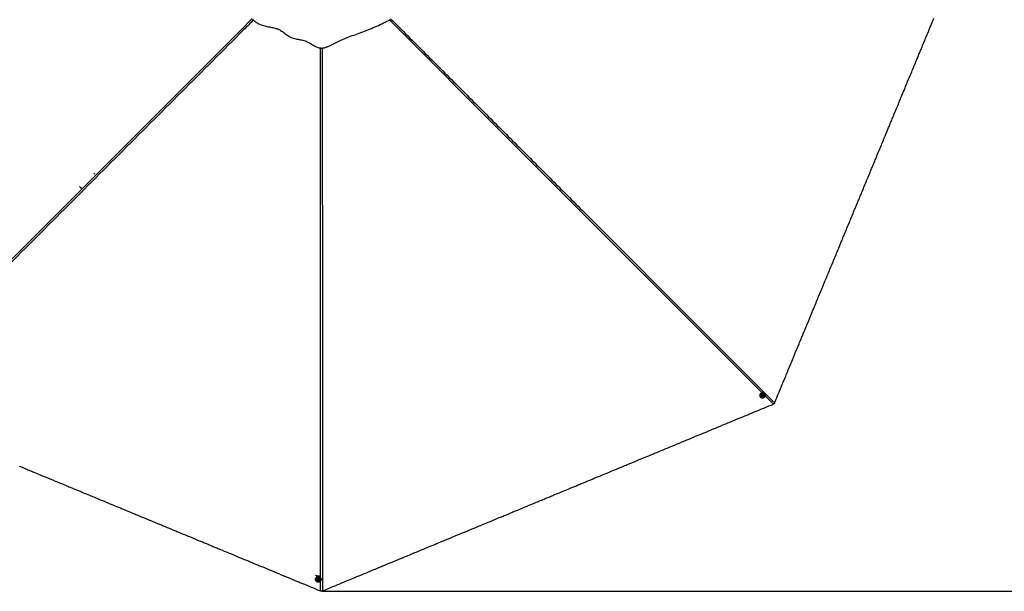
# Model space of a CAD drawing. Header units: millimetres. Extents: x 20 to 26560, y 16 to 18133.
# Tile 82 of 106: x 11090 to 17241, y 9264 to 12834. Entities that reach past the tile are written whole.
import ezdxf

# ---------------------------------------------------------------- set-up
doc = ezdxf.new("R2010")
doc.units = ezdxf.units.MM
doc.header["$LTSCALE"] = 2
doc.layers.add('COMPONENT_GEOMETRY', color=7, linetype='Continuous')
doc.styles.add('SLDTEXTSTYLE0', font='TXT', dxfattribs={"width": 0.75})
doc.dimstyles.new('SLDDIMSTYLE1', dxfattribs={"dimtxt": 150, "dimasz": 6.604, "dimexe": 0, "dimexo": 0.0625, "dimgap": 37.5, "dimtad": 0, "dimtih": 1, "dimtoh": 1, "dimdec": 0, "dimrnd": 1e-09, "dimzin": 12, "dimdsep": 46, "dimtxsty": 'SLDTEXTSTYLE0', "dimsah": 1, "dimcen": 0.09, "dimadec": 0, "dimazin": 3, "dimtfac": 1, "dimtdec": 0, "dimtofl": 0, "dimtmove": 0, "dimatfit": 3, "dimfxl": 1, "dimfrac": 2, "dimtolj": 1, "dimtzin": 12, "dimarcsym": 0})

# ---------------------------------------------------------------- blocks, each defined once
blk = doc.blocks.new('_D_2')
at = {"layer": 'COMPONENT_GEOMETRY', "color": 7}
for p, q in [((12977.9, 17264.8), (17690.7, 17264.8)), ((17684.4, 17264.8), (17684.4, 13510.9)), ((17328.8, 13480.5), (17283.1, 13480.5)), ((17283.1, 13480.5), (17283.1, 13242.3)), ((18039.9, 13480.5), (18085.6, 13480.5)), ((18085.6, 13480.5), (18085.6, 13242.3)), ((17283.1, 13242.3), (17328.8, 13242.3)), ((18085.6, 13242.3), (18039.9, 13242.3)), ((17684.4, 9264.1), (17684.4, 13017.9)), ((12977.9, 9264.1), (17690.7, 9264.1))]:
    blk.add_line(p, q, dxfattribs=at)
for points in [[(17684.4, 17264.8), (17683.3, 17258.2), (17685.4, 17258.2)], [(17684.4, 9264.1), (17685.4, 9270.7), (17683.3, 9270.7)]]:
    blk.add_solid(points, dxfattribs=at)
at = {"layer": 'COMPONENT_GEOMETRY', "color": 7, "char_height": 150, "attachment_point": 1, "style": 'SLDTEXTSTYLE0'}
for s, insert in [('13\'1.49"', (17328.8, 13435.7)), ('4000mm', (17275.2, 13211.3))]:
    blk.add_mtext(s, dxfattribs=dict(at, insert=insert))

msp = doc.modelspace()

# ---------------------------------------------------------------- linework, layer by layer
at = {"color": 7, "linetype": 'Continuous', "lineweight": 25}
for p, q in [((15718.7, 10476.69), (15719.49, 10475.9)), ((15725.41, 10481.29), (15725.6, 10481.1)), ((15730.4, 10487.74), (15733.07, 10489.94)), ((15730.82, 10484.45), (15730.4, 10487.74)), ((15731.59, 10484.67), (15730.75, 10484.97)), ((15733.91, 10483.35), (15730.82, 10484.45)), ((15733.14, 10484.12), (15731.59, 10484.67)), ((15733.07, 10489.94), (15736.17, 10488.84)), ((15734.48, 10485.22), (15733.14, 10484.12)), ((15733.14, 10484.12), (15733.91, 10483.35)), ((15736.59, 10485.55), (15733.91, 10483.35)), ((15735.82, 10486.32), (15734.48, 10485.22)), ((15735.46, 10489.09), (15735.6, 10487.97)), ((15735.6, 10487.97), (15735.82, 10486.32)), ((15735.82, 10486.32), (15736.59, 10485.55)), ((15736.17, 10488.84), (15736.59, 10485.55)), ((15739.04, 10494.53), (15738.85, 10494.72)), ((15744.24, 10500.65), (15743.45, 10501.44)), ((12943.29, 9358.65), (12943.28, 9358.82)), ((12968.12, 9358.65), (12968.13, 9358.82)), ((12938.2, 9339.47), (12938.2, 9338.35)), ((12946.2, 9337.97), (12946.2, 9337.7)), ((12952.26, 9336.38), (12954.29, 9339.01)), ((12953.67, 9333.42), (12952.26, 9336.38)), ((12952.96, 9335.99), (12952.58, 9336.8)), ((12953.67, 9334.51), (12952.96, 9335.99)), ((12953.67, 9334.51), (12953.67, 9333.42)), ((12955.39, 9334.34), (12953.67, 9334.51)), ((12957.12, 9333.08), (12953.67, 9333.42)), ((12954.29, 9339.01), (12957.74, 9338.67)), ((12957.12, 9334.17), (12955.39, 9334.34)), ((12959.15, 9335.71), (12957.12, 9333.08)), ((12958.13, 9335.49), (12957.12, 9334.17)), ((12957.12, 9334.17), (12957.12, 9333.08)), ((12957.74, 9338.67), (12959.15, 9335.71)), ((12958.83, 9336.39), (12958.13, 9335.49)), ((12965.2, 9337.7), (12965.2, 9337.97)), ((12973.2, 9338.35), (12973.2, 9339.47))]:
    msp.add_line(p, q, dxfattribs=at)
at = {"color": 8, "linetype": 'Continuous', "lineweight": 25}
for p, q in [((15798.6, 10433.32), (15747.71, 10484.21)), ((12969.8, 9266.22), (12969.8, 9329.2))]:
    msp.add_line(p, q, dxfattribs=at)
at = {"color": 8, "linetype": 'Continuous', "lineweight": 25, "flags": 128}
for points in [[(10201.85, 10499.02), (11674.55, 11971.64), (11874.28, 12171.35), (12074.02, 12371.05), (12273.77, 12570.74), (12473.54, 12770.41), (12543.49, 12840.29)], [(15727.01, 10504.91), (14270.91, 11961.11), (14070.86, 12161.18), (13870.83, 12361.26), (13670.8, 12561.35), (13470.81, 12761.46), (13399.98, 12832.38)], [(12969.8, 9348.61), (12969.87, 11426.77), (12969.89, 11709.7), (12969.92, 11992.62), (12969.96, 12275.55), (12970.05, 12558.46), (12970.11, 12657.08)], [(11559.56, 11868.88), (11556.71, 11871.9), (11553.82, 11875.3)]]:
    msp.add_lwpolyline(points, dxfattribs=at)
at = {"color": 7, "linetype": 'Continuous', "lineweight": 25, "flags": 128}
for points in [[(15806.49, 10441.22), (15808.1, 10445.1), (15814.53, 10460.61), (15817.74, 10468.37), (15824.17, 10483.89), (15827.38, 10491.65), (15833.81, 10507.17), (15837.02, 10514.93), (15843.45, 10530.44), (15846.66, 10538.2), (15849.88, 10545.96), (15856.31, 10561.48), (15859.52, 10569.24), (15865.95, 10584.76), (15869.16, 10592.51), (15875.59, 10608.03), (15878.8, 10615.79), (15882.02, 10623.55), (15888.44, 10639.07), (15891.66, 10646.83), (15898.08, 10662.34), (15901.3, 10670.1), (15907.73, 10685.62), (15910.94, 10693.38), (15917.37, 10708.9), (15920.58, 10716.65), (15923.79, 10724.41), (15930.22, 10739.93), (15933.44, 10747.69), (15939.86, 10763.21), (15943.08, 10770.97), (15949.5, 10786.48), (15952.72, 10794.24), (15959.15, 10809.76), (15962.36, 10817.52), (15965.57, 10825.28), (15972, 10840.79), (15975.21, 10848.55), (15981.64, 10864.07), (15984.86, 10871.83), (15991.28, 10887.35), (15994.5, 10895.11), (16000.92, 10910.62), (16004.14, 10918.38), (16007.35, 10926.14), (16013.78, 10941.66), (16016.99, 10949.42), (16023.42, 10964.94), (16026.63, 10972.69), (16033.06, 10988.21), (16036.28, 10995.97), (16039.49, 11003.73), (16045.92, 11019.25), (16049.13, 11027.01), (16055.56, 11042.52), (16058.77, 11050.28), (16065.2, 11065.8), (16068.41, 11073.56), (16074.84, 11089.08), (16078.05, 11096.83), (16081.27, 11104.59), (16087.7, 11120.11), (16090.91, 11127.87), (16097.34, 11143.39), (16100.55, 11151.15), (16106.98, 11166.66), (16110.19, 11174.42), (16116.62, 11189.94), (16119.83, 11197.7), (16123.05, 11205.46), (16129.47, 11220.98), (16132.69, 11228.73), (16139.12, 11244.25), (16142.33, 11252.01), (16148.76, 11267.53), (16151.97, 11275.29), (16158.4, 11290.8), (16161.61, 11298.56), (16164.83, 11306.32), (16171.25, 11321.84), (16174.47, 11329.6), (16180.9, 11345.12), (16184.11, 11352.87), (16190.54, 11368.39), (16193.75, 11376.15), (16196.96, 11383.91), (16203.39, 11399.43), (16206.61, 11407.19), (16213.03, 11422.7), (16216.25, 11430.46), (16222.67, 11445.98), (16225.89, 11453.74), (16232.32, 11469.26), (16235.53, 11477.01), (16238.74, 11484.77), (16245.17, 11500.29), (16248.38, 11508.05), (16254.81, 11523.57), (16258.03, 11531.33), (16264.45, 11546.84), (16267.67, 11554.6), (16274.09, 11570.12), (16277.31, 11577.88), (16280.52, 11585.64), (16286.95, 11601.16), (16290.16, 11608.91), (16296.59, 11624.43), (16299.81, 11632.19), (16306.23, 11647.71), (16309.45, 11655.47), (16315.87, 11670.98), (16319.09, 11678.74), (16322.3, 11686.5), (16328.73, 11702.02), (16331.94, 11709.78), (16338.37, 11725.3), (16341.58, 11733.05), (16348.01, 11748.57), (16351.23, 11756.33), (16354.44, 11764.09), (16360.87, 11779.61), (16364.08, 11787.37), (16370.51, 11802.88), (16373.72, 11810.64), (16380.15, 11826.16), (16383.36, 11833.92), (16389.79, 11849.44), (16393, 11857.19), (16396.22, 11864.95), (16402.65, 11880.47), (16405.86, 11888.23), (16412.29, 11903.75), (16415.5, 11911.51), (16421.93, 11927.02), (16425.14, 11934.78), (16431.57, 11950.3), (16434.78, 11958.06), (16438, 11965.82), (16444.43, 11981.33), (16447.64, 11989.09), (16454.07, 12004.61), (16457.28, 12012.37), (16463.71, 12027.89), (16466.92, 12035.65), (16473.35, 12051.16), (16476.56, 12058.92), (16479.78, 12066.68), (16486.2, 12082.2), (16489.42, 12089.96), (16495.85, 12105.48), (16499.06, 12113.23), (16505.49, 12128.75), (16508.7, 12136.51), (16511.92, 12144.27), (16518.34, 12159.79), (16521.56, 12167.55), (16527.98, 12183.06), (16531.2, 12190.82), (16537.63, 12206.34), (16540.84, 12214.1), (16547.27, 12229.62), (16550.48, 12237.37), (16553.69, 12245.13), (16560.12, 12260.65), (16563.34, 12268.41), (16569.76, 12283.93), (16572.98, 12291.69), (16579.4, 12307.2), (16582.62, 12314.96), (16589.05, 12330.48), (16592.26, 12338.24), (16595.47, 12346), (16601.9, 12361.51), (16605.12, 12369.27), (16611.54, 12384.79), (16614.76, 12392.55), (16621.18, 12408.07), (16624.4, 12415.83), (16630.83, 12431.34), (16634.04, 12439.1), (16637.25, 12446.86), (16643.68, 12462.38), (16646.89, 12470.14), (16653.32, 12485.65), (16656.54, 12493.41), (16662.96, 12508.93), (16666.18, 12516.69), (16669.39, 12524.45), (16675.82, 12539.97), (16679.03, 12547.72), (16685.46, 12563.24), (16688.67, 12571), (16695.1, 12586.52), (16698.32, 12594.28), (16704.74, 12609.79), (16707.96, 12617.55), (16711.17, 12625.31), (16717.6, 12640.83), (16720.81, 12648.59), (16727.24, 12664.11), (16730.45, 12671.86), (16736.88, 12687.38), (16740.1, 12695.14), (16746.52, 12710.66), (16749.74, 12718.42), (16752.95, 12726.18), (16759.38, 12741.69), (16762.59, 12749.45), (16769.02, 12764.97), (16772.23, 12772.73), (16778.66, 12788.25), (16781.87, 12796), (16788.3, 12811.52), (16791.52, 12819.28), (16794.73, 12827.04), (16801.16, 12842.56)], [(15742.89, 10501.97), (15740.86, 10503.52), (15737.87, 10505.01), (15734.61, 10505.84), (15731.2, 10505.99), (15727.78, 10505.45), (15724.5, 10504.23), (15721.49, 10502.4), (15718.87, 10500.01), (15716.75, 10497.18), (15715.22, 10494.02), (15714.33, 10490.66), (15714.13, 10487.23), (15714.63, 10483.87), (15715.8, 10480.73), (15717.59, 10477.92), (15718.7, 10476.69)], [(15744.24, 10500.65), (15746.32, 10498.06), (15747.81, 10495.07), (15748.64, 10491.8), (15748.79, 10488.39), (15748.25, 10484.98), (15747.03, 10481.7), (15745.2, 10478.69), (15742.82, 10476.07), (15739.99, 10473.95), (15736.82, 10472.41), (15733.46, 10471.53), (15730.03, 10471.33), (15726.67, 10471.83), (15723.53, 10472.99), (15720.73, 10474.79), (15718.38, 10477.13), (15716.59, 10479.94), (15715.42, 10483.08), (15714.92, 10486.43), (15715.12, 10489.87), (15716.01, 10493.23), (15717.54, 10496.39), (15719.66, 10499.22), (15722.28, 10501.61), (15725.29, 10503.44), (15728.57, 10504.66), (15731.99, 10505.2), (15735.4, 10505.05), (15738.66, 10504.21), (15741.65, 10502.73), (15744.24, 10500.65)], [(15744.05, 10500.26), (15741.53, 10502.3), (15738.61, 10503.75), (15735.42, 10504.57), (15732.08, 10504.71), (15728.75, 10504.18), (15725.54, 10503), (15722.6, 10501.2), (15720.04, 10498.87), (15717.97, 10496.11), (15716.47, 10493.02), (15715.6, 10489.73), (15715.41, 10486.38), (15715.89, 10483.1), (15717.03, 10480.03), (15718.79, 10477.29), (15721.08, 10475), (15723.82, 10473.24), (15726.89, 10472.1), (15730.17, 10471.62), (15733.52, 10471.81), (15736.81, 10472.68), (15739.9, 10474.17), (15742.67, 10476.25), (15744.99, 10478.81), (15746.79, 10481.75), (15747.97, 10484.95), (15748.51, 10488.29), (15748.36, 10491.63), (15747.54, 10494.82), (15746.09, 10497.74), (15744.05, 10500.26)], [(15737.89, 10480.86), (15739.66, 10482.75), (15740.89, 10485.01), (15741.48, 10487.48), (15741.39, 10489.97), (15740.63, 10492.3), (15739.26, 10494.31), (15737.37, 10495.83), (15735.1, 10496.75), (15732.63, 10497.02), (15730.14, 10496.6), (15727.81, 10495.53), (15725.81, 10493.88), (15724.29, 10491.79), (15723.38, 10489.4), (15723.12, 10486.9), (15723.55, 10484.46), (15724.63, 10482.27), (15726.27, 10480.5), (15728.37, 10479.26), (15730.76, 10478.66), (15733.27, 10478.74), (15735.7, 10479.49), (15737.89, 10480.86)], [(15736.27, 10483.17), (15737.47, 10484.59), (15738.05, 10486.32), (15737.94, 10488.1), (15737.16, 10489.66), (15735.81, 10490.76), (15734.12, 10491.23), (15732.32, 10491.01), (15730.71, 10490.12), (15729.52, 10488.7), (15728.93, 10486.97), (15729.04, 10485.19), (15729.83, 10483.63), (15731.17, 10482.53), (15732.87, 10482.05), (15734.66, 10482.28), (15736.27, 10483.17)], [(12980.97, 9266.22), (12984.85, 9267.83), (13000.36, 9274.26), (13008.12, 9277.47), (13023.64, 9283.9), (13031.4, 9287.11), (13046.92, 9293.54), (13054.67, 9296.75), (13070.19, 9303.18), (13077.95, 9306.4), (13085.71, 9309.61), (13101.23, 9316.04), (13108.99, 9319.25), (13124.5, 9325.68), (13132.26, 9328.89), (13147.78, 9335.32), (13155.54, 9338.53), (13163.3, 9341.75), (13178.81, 9348.17), (13186.57, 9351.39), (13202.09, 9357.82), (13209.85, 9361.03), (13225.37, 9367.46), (13233.13, 9370.67), (13248.64, 9377.1), (13256.4, 9380.31), (13264.16, 9383.53), (13279.68, 9389.95), (13287.44, 9393.17), (13302.95, 9399.6), (13310.71, 9402.81), (13326.23, 9409.24), (13333.99, 9412.45), (13349.51, 9418.88), (13357.27, 9422.09), (13365.02, 9425.31), (13380.54, 9431.73), (13388.3, 9434.95), (13403.82, 9441.38), (13411.58, 9444.59), (13427.09, 9451.02), (13434.85, 9454.23), (13450.37, 9460.66), (13458.13, 9463.87), (13465.89, 9467.09), (13481.41, 9473.51), (13489.16, 9476.73), (13504.68, 9483.16), (13512.44, 9486.37), (13527.96, 9492.8), (13535.72, 9496.01), (13543.48, 9499.22), (13558.99, 9505.65), (13566.75, 9508.87), (13582.27, 9515.29), (13590.03, 9518.51), (13605.55, 9524.93), (13613.3, 9528.15), (13628.82, 9534.58), (13636.58, 9537.79), (13644.34, 9541), (13659.86, 9547.43), (13667.62, 9550.65), (13683.13, 9557.07), (13690.89, 9560.29), (13706.41, 9566.71), (13714.17, 9569.93), (13729.69, 9576.36), (13737.44, 9579.57), (13745.2, 9582.78), (13760.72, 9589.21), (13768.48, 9592.42), (13784, 9598.85), (13791.76, 9602.07), (13807.27, 9608.49), (13815.03, 9611.71), (13830.55, 9618.13), (13838.31, 9621.35), (13846.07, 9624.56), (13861.58, 9630.99), (13869.34, 9634.2), (13884.86, 9640.63), (13892.62, 9643.85), (13908.14, 9650.27), (13915.9, 9653.49), (13923.65, 9656.7), (13939.17, 9663.13), (13946.93, 9666.34), (13962.45, 9672.77), (13970.21, 9675.98), (13985.72, 9682.41), (13993.48, 9685.62), (14009, 9692.05), (14016.76, 9695.27), (14024.52, 9698.48), (14040.04, 9704.91), (14047.8, 9708.12), (14063.31, 9714.55), (14071.07, 9717.76), (14086.59, 9724.19), (14094.35, 9727.4), (14109.87, 9733.83), (14117.62, 9737.05), (14125.38, 9740.26), (14140.9, 9746.69), (14148.66, 9749.9), (14164.18, 9756.33), (14171.94, 9759.54), (14187.45, 9765.97), (14195.21, 9769.18), (14210.73, 9775.61), (14218.49, 9778.82), (14226.25, 9782.04), (14241.76, 9788.47), (14249.52, 9791.68), (14265.04, 9798.11), (14272.8, 9801.32), (14288.32, 9807.75), (14296.08, 9810.96), (14303.83, 9814.18), (14319.35, 9820.6), (14327.11, 9823.82), (14342.63, 9830.25), (14350.39, 9833.46), (14365.9, 9839.89), (14373.66, 9843.1), (14389.18, 9849.53), (14396.94, 9852.74), (14404.7, 9855.96), (14420.22, 9862.38), (14427.97, 9865.6), (14443.49, 9872.02), (14451.25, 9875.24), (14466.77, 9881.67), (14474.53, 9884.88), (14490.04, 9891.31), (14497.8, 9894.52), (14505.56, 9897.73), (14521.08, 9904.16), (14528.84, 9907.38), (14544.36, 9913.8), (14552.11, 9917.02), (14567.63, 9923.45), (14575.39, 9926.66), (14590.91, 9933.09), (14598.67, 9936.3), (14606.43, 9939.51), (14621.94, 9945.94), (14629.7, 9949.16), (14645.22, 9955.58), (14652.98, 9958.8), (14668.5, 9965.22), (14676.26, 9968.44), (14684.01, 9971.65), (14699.53, 9978.08), (14707.29, 9981.29), (14722.81, 9987.72), (14730.57, 9990.93), (14746.08, 9997.36), (14753.84, 10000.58), (14769.36, 10007), (14777.12, 10010.22), (14784.88, 10013.43), (14800.4, 10019.86), (14808.15, 10023.07), (14823.67, 10029.5), (14831.43, 10032.71), (14846.95, 10039.14), (14854.71, 10042.36), (14870.22, 10048.78), (14877.98, 10052), (14885.74, 10055.21), (14901.26, 10061.64), (14909.02, 10064.85), (14924.54, 10071.28), (14932.29, 10074.49), (14947.81, 10080.92), (14955.57, 10084.13), (14971.09, 10090.56), (14978.85, 10093.78), (14986.61, 10096.99), (15002.12, 10103.42), (15009.88, 10106.63), (15025.4, 10113.06), (15033.16, 10116.27), (15048.68, 10122.7), (15056.44, 10125.91), (15064.19, 10129.13), (15079.71, 10135.55), (15087.47, 10138.77), (15102.99, 10145.2), (15110.75, 10148.41), (15126.26, 10154.84), (15134.02, 10158.05), (15149.54, 10164.48), (15157.3, 10167.69), (15165.06, 10170.91), (15180.58, 10177.33), (15188.33, 10180.55), (15203.85, 10186.97), (15211.61, 10190.19), (15227.13, 10196.62), (15234.89, 10199.83), (15250.4, 10206.26), (15258.16, 10209.47), (15265.92, 10212.68), (15281.44, 10219.11), (15289.2, 10222.33), (15304.72, 10228.75), (15312.47, 10231.97), (15327.99, 10238.39), (15335.75, 10241.61), (15351.27, 10248.04), (15359.03, 10251.25), (15366.79, 10254.46), (15382.3, 10260.89), (15390.06, 10264.11), (15405.58, 10270.53), (15413.34, 10273.75), (15428.86, 10280.17), (15436.62, 10283.39), (15444.37, 10286.6), (15459.89, 10293.03), (15467.65, 10296.24), (15483.17, 10302.67), (15490.93, 10305.88), (15506.44, 10312.31), (15514.2, 10315.53), (15529.72, 10321.95), (15537.48, 10325.17), (15545.24, 10328.38), (15560.76, 10334.81), (15568.51, 10338.02), (15584.03, 10344.45), (15591.79, 10347.66), (15607.31, 10354.09), (15615.07, 10357.3), (15630.58, 10363.73), (15638.34, 10366.95), (15646.1, 10370.16), (15661.62, 10376.59), (15669.38, 10379.8), (15684.9, 10386.23), (15692.66, 10389.44), (15708.17, 10395.87), (15715.93, 10399.08), (15731.45, 10405.51), (15739.21, 10408.72), (15746.97, 10411.94), (15762.48, 10418.37), (15770.24, 10421.58), (15784.42, 10427.45), (15798.6, 10433.32)], [(11087.45, 10045.92), (11095.21, 10042.71), (11110.73, 10036.28), (11118.49, 10033.07), (11134, 10026.64), (11141.76, 10023.42), (11149.52, 10020.21), (11165.04, 10013.78), (11172.8, 10010.57), (11188.32, 10004.14), (11196.07, 10000.93), (11211.59, 9994.5), (11219.35, 9991.29), (11227.11, 9988.07), (11242.63, 9981.65), (11250.39, 9978.43), (11265.9, 9972), (11273.66, 9968.79), (11289.18, 9962.36), (11296.94, 9959.15), (11312.46, 9952.72), (11320.21, 9949.51), (11327.97, 9946.29), (11343.49, 9939.87), (11351.25, 9936.65), (11366.77, 9930.23), (11374.53, 9927.01), (11390.04, 9920.58), (11397.8, 9917.37), (11405.56, 9914.16), (11421.08, 9907.73), (11428.84, 9904.51), (11444.36, 9898.09), (11452.11, 9894.87), (11467.63, 9888.45), (11475.39, 9885.23), (11483.15, 9882.02), (11498.67, 9875.59), (11506.43, 9872.38), (11521.94, 9865.95), (11529.7, 9862.74), (11545.22, 9856.31), (11552.98, 9853.09), (11560.74, 9849.88), (11576.25, 9843.45), (11584.01, 9840.24), (11599.53, 9833.81), (11607.29, 9830.6), (11622.81, 9824.17), (11630.57, 9820.96), (11646.08, 9814.53), (11653.84, 9811.32), (11661.6, 9808.1), (11677.12, 9801.67), (11684.88, 9798.46), (11700.39, 9792.03), (11708.15, 9788.82), (11723.67, 9782.39), (11731.43, 9779.18), (11739.19, 9775.96), (11754.71, 9769.54), (11762.46, 9766.32), (11777.98, 9759.89), (11785.74, 9756.68), (11801.26, 9750.25), (11809.02, 9747.04), (11816.78, 9743.83), (11832.29, 9737.4), (11840.05, 9734.18), (11855.57, 9727.76), (11863.33, 9724.54), (11878.85, 9718.12), (11886.6, 9714.9), (11902.12, 9708.47), (11909.88, 9705.26), (11917.64, 9702.05), (11933.16, 9695.62), (11940.92, 9692.4), (11956.43, 9685.98), (11964.19, 9682.76), (11979.71, 9676.34), (11987.47, 9673.12), (11995.23, 9669.91), (12010.75, 9663.48), (12018.5, 9660.27), (12034.02, 9653.84), (12041.78, 9650.63), (12057.3, 9644.2), (12065.06, 9640.98), (12072.82, 9637.77), (12088.33, 9631.34), (12096.09, 9628.13), (12111.61, 9621.7), (12119.37, 9618.49), (12134.89, 9612.06), (12142.64, 9608.85), (12150.4, 9605.63), (12165.92, 9599.2), (12173.68, 9595.99), (12189.2, 9589.56), (12196.96, 9586.35), (12212.47, 9579.92), (12220.23, 9576.71), (12235.75, 9570.28), (12243.51, 9567.07), (12251.27, 9563.85), (12266.78, 9557.43), (12274.54, 9554.21), (12290.06, 9547.78), (12297.82, 9544.57), (12313.34, 9538.14), (12321.1, 9534.93), (12328.85, 9531.71), (12344.37, 9525.29), (12352.13, 9522.07), (12367.65, 9515.65), (12375.41, 9512.43), (12390.92, 9506), (12398.68, 9502.79), (12406.44, 9499.58), (12421.96, 9493.15), (12429.72, 9489.94), (12445.24, 9483.51), (12452.99, 9480.29), (12468.51, 9473.87), (12476.27, 9470.65), (12484.03, 9467.44), (12499.55, 9461.01), (12507.31, 9457.8), (12522.82, 9451.37), (12530.58, 9448.16), (12546.1, 9441.73), (12553.86, 9438.51), (12569.38, 9432.09), (12577.13, 9428.87), (12584.89, 9425.66), (12600.41, 9419.23), (12608.17, 9416.02), (12623.69, 9409.59), (12631.45, 9406.38), (12646.96, 9399.95), (12654.72, 9396.73), (12662.48, 9393.52), (12678, 9387.09), (12685.76, 9383.88), (12701.27, 9377.45), (12709.03, 9374.24), (12724.55, 9367.81), (12732.31, 9364.6), (12740.07, 9361.38), (12755.59, 9354.95), (12763.34, 9351.74), (12778.86, 9345.31), (12786.62, 9342.1), (12802.14, 9335.67), (12809.9, 9332.46), (12825.41, 9326.03), (12833.17, 9322.82), (12840.93, 9319.6), (12856.45, 9313.18), (12864.21, 9309.96), (12879.73, 9303.53), (12887.48, 9300.32), (12903, 9293.89), (12910.76, 9290.68), (12918.52, 9287.46), (12934.04, 9281.04), (12941.8, 9277.82), (12955.8, 9272.02), (12969.8, 9266.22)], [(12973.18, 9340.24), (12972.85, 9342.77), (12971.79, 9345.93), (12970.07, 9348.83), (12967.76, 9351.35), (12964.96, 9353.38), (12961.78, 9354.84), (12958.35, 9355.67), (12954.82, 9355.84), (12951.32, 9355.34), (12948, 9354.19), (12944.99, 9352.43), (12942.43, 9350.15), (12940.4, 9347.42), (12939.01, 9344.37), (12938.29, 9341.13), (12938.2, 9339.47)], [(12973.2, 9338.35), (12972.85, 9335.05), (12971.79, 9331.88), (12970.07, 9328.98), (12967.76, 9326.46), (12964.96, 9324.43), (12961.78, 9322.97), (12958.35, 9322.14), (12954.82, 9321.97), (12951.32, 9322.48), (12948, 9323.63), (12944.99, 9325.38), (12942.43, 9327.67), (12940.4, 9330.39), (12939.01, 9333.44), (12938.29, 9336.69), (12938.29, 9340.01), (12939.01, 9343.26), (12940.4, 9346.31), (12942.43, 9349.03), (12944.99, 9351.31), (12948, 9353.07), (12951.32, 9354.22), (12954.82, 9354.72), (12958.35, 9354.55), (12961.78, 9353.72), (12964.96, 9352.26), (12967.76, 9350.23), (12970.07, 9347.71), (12971.79, 9344.81), (12972.85, 9341.65), (12973.2, 9338.35)], [(12972.8, 9338.21), (12972.45, 9341.43), (12971.42, 9344.53), (12969.74, 9347.36), (12967.49, 9349.82), (12964.75, 9351.8), (12961.64, 9353.23), (12958.29, 9354.04), (12954.84, 9354.21), (12951.42, 9353.72), (12948.17, 9352.59), (12945.24, 9350.88), (12942.73, 9348.64), (12940.75, 9345.98), (12939.39, 9343), (12938.69, 9339.83), (12938.69, 9336.59), (12939.39, 9333.41), (12940.75, 9330.43), (12942.73, 9327.77), (12945.24, 9325.54), (12948.17, 9323.82), (12951.42, 9322.7), (12954.84, 9322.21), (12958.29, 9322.37), (12961.64, 9323.18), (12964.75, 9324.61), (12967.49, 9326.6), (12969.74, 9329.06), (12971.42, 9331.89), (12972.45, 9334.98), (12972.8, 9338.21)], [(12943.28, 9362.4), (12942.71, 9362.56), (12942.2, 9362.74), (12941.76, 9362.93), (12941.39, 9363.15), (12941.09, 9363.38), (12940.88, 9363.62), (12940.75, 9363.87), (12940.7, 9364.12)], [(12954.72, 9328.85), (12957.31, 9328.93), (12959.77, 9329.66), (12961.94, 9330.99), (12963.64, 9332.81), (12964.76, 9335), (12965.2, 9337.39), (12964.94, 9339.8), (12963.99, 9342.06), (12962.43, 9343.99), (12960.37, 9345.46), (12957.96, 9346.35), (12955.39, 9346.6), (12952.84, 9346.19), (12950.5, 9345.15), (12948.55, 9343.56), (12947.13, 9341.54), (12946.34, 9339.23), (12946.25, 9336.8), (12946.86, 9334.45), (12948.13, 9332.33), (12949.95, 9330.62), (12952.21, 9329.43), (12954.72, 9328.85)], [(12955.21, 9331.62), (12957.06, 9331.78), (12958.7, 9332.59), (12959.88, 9333.93), (12960.43, 9335.59), (12960.26, 9337.32), (12959.39, 9338.85), (12957.97, 9339.96), (12956.2, 9340.47), (12954.35, 9340.31), (12952.71, 9339.5), (12951.53, 9338.17), (12950.98, 9336.51), (12951.15, 9334.78), (12952.02, 9333.24), (12953.44, 9332.13), (12955.21, 9331.62)]]:
    msp.add_lwpolyline(points, dxfattribs=at)
at = {"color": 8, "linetype": 'Continuous', "lineweight": 25}
msp.add_arc((11530.65, 11839.44), 81.89, 216.231732, 227.356669, dxfattribs=at)
at = {"color": 7, "linetype": 'Continuous', "lineweight": 25}
for centre, radius, start, end in [((15732.48, 10487.66), 9.51, 47.941211, 222.058789), ((15732.48, 10487.18), 2.67, 228.785867, 250.558397), ((15732.55, 10487.5), 2.99, 251.426535, 310.208235), ((15732.54, 10487.62), 3.08, 308.926687, 6.478558), ((15732.91, 10487.63), 2.71, 7.082646, 35.692533), ((12955.7, 9417.53), 56.51, 257.294563, 282.705437), ((12955.31, 9411), 53.71, 257.072561, 270.424519), ((12955.7, 9337.48), 9.51, 2.941211, 177.058789), ((12955.37, 9337.14), 2.67, 183.785867, 205.558397), ((12955.64, 9337.32), 2.99, 206.426535, 265.208235), ((12955.72, 9337.41), 3.08, 263.926687, 321.478558), ((12955.99, 9337.16), 2.71, 322.082646, 350.692533)]:
    msp.add_arc(centre, radius, start, end, dxfattribs=at)
at = {"color": 8, "linetype": 'Continuous', "lineweight": 25}
for points, knots in [([(12550.68, 12831.65), (12530.74, 12811.68), (12381.05, 12661.68), (12101.15, 12381.97), (11711.48, 11992.17), (11321.73, 11602.43), (10932, 11212.68), (10542.26, 10822.93), (10282.43, 10563.1), (10152.52, 10433.18)], [0, 0, 0, 0, 0.0249658, 0.1874713, 0.349977, 0.5124828, 0.6749885, 0.8374943, 1, 1, 1, 1]), ([(13407.2, 12840.07), (13443.05, 12804.26), (13551.69, 12695.76), (13733.04, 12514.46), (13951.32, 12296.25), (14169.58, 12078.02), (14387.84, 11859.79), (14933.49, 11314.2), (15406.36, 10841.33), (15806.49, 10441.22)], [0, 0, 0, 0, 0.0448036, 0.1357746, 0.2267456, 0.3177167, 0.4086878, 0.4996589, 1, 1, 1, 1]), ([(12980.65, 12657.02), (12980.68, 12607.02), (12980.78, 12454.15), (12980.81, 12198.38), (12980.87, 11889.74), (12980.89, 11581.09), (12980.91, 11272.44), (12980.95, 10500.82), (12980.96, 9832.08), (12980.97, 9266.22)], [0, 0, 0, 0, 0.04423782, 0.1352627, 0.22628766, 0.31731264, 0.40833762, 0.49936261, 1, 1, 1, 1])]:
    msp.add_open_spline(points, degree=3, knots=knots, dxfattribs=at)
at = {"color": 7, "linetype": 'Continuous', "lineweight": 25}
for points, knots in [([(12544.06, 12838.73), (12546.38, 12836.15), (12551.06, 12830.96), (12559.18, 12823.74), (12568.07, 12817.06), (12577.67, 12811.11), (12587.71, 12805.95), (12599.65, 12800.9), (12613.36, 12796.38), (12628.6, 12792.57), (12643.42, 12789.6), (12657.78, 12787.05), (12671.64, 12784.53), (12684.95, 12781.67), (12697.59, 12778.09), (12709.52, 12773.34), (12720.62, 12766.85), (12731.35, 12759.19), (12742.16, 12750.85), (12753.35, 12742.28), (12765.27, 12733.94), (12778.22, 12726.41), (12792.3, 12720.5), (12807.06, 12716.29), (12821.99, 12713.11), (12836.91, 12710.39), (12851.72, 12707.51), (12866.28, 12703.9), (12880.36, 12698.94), (12893.64, 12692.42), (12906.42, 12685.13), (12918.99, 12677.54), (12931.68, 12670.16), (12943.37, 12664.26), (12954.1, 12660.09), (12963.71, 12657.54), (12973.64, 12656.41), (12983.62, 12656.94), (12993.4, 12658.75), (13005.87, 12662.4), (13020.72, 12668.5), (13037.75, 12676.95), (13054.57, 12685.55), (13071.56, 12693.73), (13088.71, 12701.6), (13113.87, 12712.61), (13147.34, 12726.22), (13189.84, 12742.28), (13233.21, 12758.27), (13277.15, 12774.98), (13320.7, 12792.99), (13363.62, 12812.67), (13391.27, 12827.61), (13405.1, 12835.08)], [0, 0, 0, 0, 0.0118855, 0.0239192, 0.0360375, 0.0481275, 0.0601122, 0.0718989, 0.0891154, 0.1057573, 0.1218487, 0.1374248, 0.1524902, 0.167018, 0.1809712, 0.1943137, 0.207633, 0.2215579, 0.236039, 0.2510345, 0.2665383, 0.2825583, 0.2990117, 0.3153776, 0.3315903, 0.3476629, 0.3636056, 0.3794132, 0.3951036, 0.410771, 0.4264571, 0.442177, 0.4579311, 0.4737336, 0.4843037, 0.4948973, 0.5054982, 0.5160479, 0.5265258, 0.536934, 0.5571615, 0.5772353, 0.5971603, 0.617066, 0.6369962, 0.6569527, 0.704114, 0.7514701, 0.8008876, 0.8505065, 0.9002778, 0.9501346, 1, 1, 1, 1]), ([(15804.07, 10435.75), (15802.8, 10435.16), (15801, 10434.33), (15799.15, 10433.56), (15798.6, 10433.32)], [0, 0, 0, 0, 0.7007231, 1, 1, 1, 1]), ([(15806.49, 10441.22), (15805.94, 10439.93), (15805.16, 10438.08), (15804.32, 10436.28), (15804.07, 10435.75)], [0, 0, 0, 0, 0.7007216, 1, 1, 1, 1]), ([(12975.38, 9264.06), (12974.08, 9264.55), (12972.21, 9265.24), (12970.36, 9266), (12969.8, 9266.22)], [0, 0, 0, 0, 0.7007231, 1, 1, 1, 1]), ([(12980.97, 9266.22), (12979.67, 9265.7), (12977.81, 9264.95), (12975.94, 9264.27), (12975.38, 9264.06)], [0, 0, 0, 0, 0.7007216, 1, 1, 1, 1])]:
    msp.add_open_spline(points, degree=3, knots=knots, dxfattribs=at)

# ---------------------------------------------------------------- dimensions: what is measured, and where the dimension line sits
at = {"layer": 'COMPONENT_GEOMETRY', "color": 7}
dim = msp.add_linear_dim(base=(17684.36, 9264.06), p1=(12975.38, 17264.8), p2=(12975.38, 9264.06), angle=270, dimstyle='SLDDIMSTYLE1', dxfattribs=at)
dim.commit()
dim.dimension.update_dxf_attribs({"geometry": '_D_2', "text_midpoint": (17684.36, 13264.43), "dimtype": 160})

doc.saveas('drawing.dxf')
